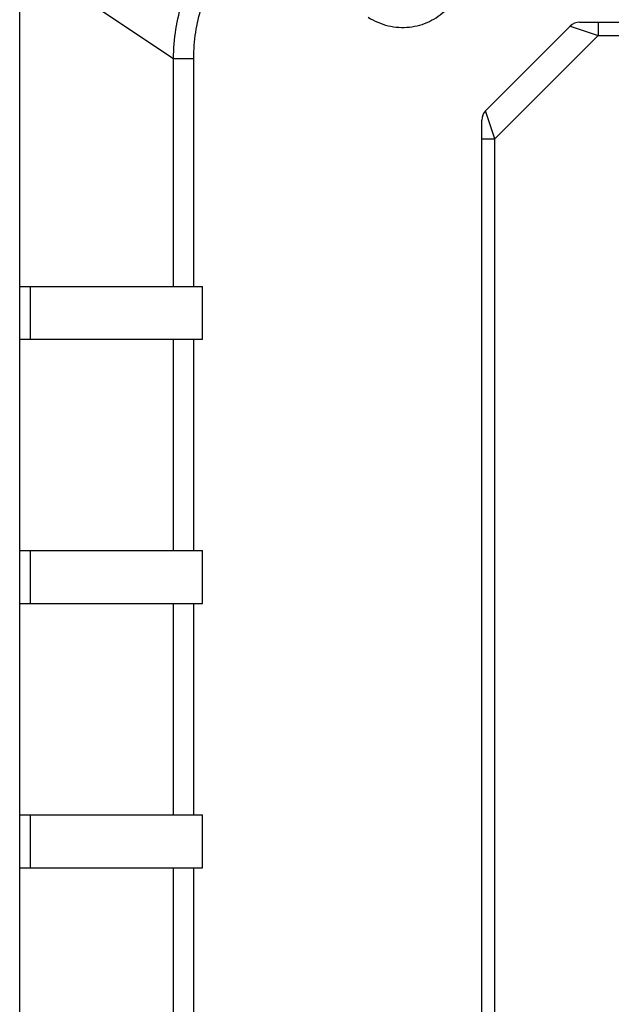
# Model space of a CAD drawing. Header units: millimetres. Extents: x 0 to 594, y 0 to 420.
# Tile 5 of 9: x 402 to 424, y 257 to 295. Entities that reach past the tile are written whole.
import ezdxf

# ---------------------------------------------------------------- set-up
doc = ezdxf.new("R2010")
doc.units = ezdxf.units.MM
doc.header["$LTSCALE"] = 32.67
doc.layers.add('00_COMPONENTS', color=7, linetype='CONTINUOUS')

msp = doc.modelspace()

# ---------------------------------------------------------------- linework, layer by layer
at = {"layer": '00_COMPONENTS', "color": 0}
for p, q in [((401.533, 297.037), (407.361, 293.152)), ((401.532, 250.133), (401.532, 296.92)), ((422.385, 294.38), (419.178, 291.173)), ((422.385, 294.38), (423.446, 294.027)), ((422.739, 294.527), (457.325, 294.527)), ((423.446, 294.527), (423.446, 294.027)), ((423.446, 294.027), (419.532, 290.113)), ((423.446, 294.027), (456.617, 294.027)), ((407.361, 284.527), (407.361, 293.152)), ((407.361, 293.152), (408.127, 293.152)), ((408.127, 284.527), (408.127, 293.152)), ((419.532, 290.113), (419.178, 291.173)), ((419.032, 256.234), (419.032, 290.82)), ((419.032, 290.113), (419.532, 290.113)), ((419.532, 256.941), (419.532, 290.113)), ((401.532, 284.527), (408.452, 284.527)), ((401.942, 282.527), (401.942, 284.527)), ((408.452, 282.527), (408.452, 284.527)), ((401.532, 282.527), (408.452, 282.527)), ((407.361, 274.527), (407.361, 282.527)), ((408.127, 274.527), (408.127, 282.527)), ((401.532, 274.527), (408.452, 274.527)), ((401.942, 272.527), (401.942, 274.527)), ((408.452, 272.527), (408.452, 274.527)), ((401.532, 272.527), (408.452, 272.527)), ((407.361, 264.527), (407.361, 272.527)), ((408.127, 264.527), (408.127, 272.527)), ((401.532, 264.527), (408.452, 264.527)), ((401.942, 262.527), (401.942, 264.527)), ((408.452, 262.527), (408.452, 264.527)), ((401.532, 262.527), (408.452, 262.527)), ((407.361, 253.902), (407.361, 262.527)), ((408.127, 253.902), (408.127, 262.527))]:
    msp.add_line(p, q, dxfattribs=at)
for centre, start, end in [((422.739, 294.027), 90, 135), ((419.532, 290.82), 135, 180)]:
    msp.add_arc(centre, 0.5, start, end, dxfattribs=at)
for points, knots in [([(407.361, 293.152), (407.363, 293.521), (407.421, 294.254), (407.672, 295.323), (408.077, 296.333), (408.444, 296.957), (408.649, 297.252)], [0, 0, 0, 0, 0.253605, 0.504159, 0.752594, 1, 1, 1, 1]), ([(408.127, 293.152), (408.127, 293.482), (408.176, 294.139), (408.396, 295.096), (408.756, 296.001), (409.083, 296.558), (409.267, 296.822)], [0, 0, 0, 0, 0.254029, 0.504648, 0.752899, 1, 1, 1, 1]), ([(414.73, 294.712), (414.846, 294.638), (415.09, 294.51), (415.482, 294.382), (415.886, 294.322), (416.29, 294.329), (416.682, 294.404), (417.051, 294.542), (417.386, 294.738), (417.584, 294.904), (417.674, 294.994)], [0, 0, 0, 0, 0.129285, 0.257996, 0.385598, 0.511712, 0.636143, 0.758892, 0.880159, 1, 1, 1, 1])]:
    msp.add_open_spline(points, degree=3, knots=knots, dxfattribs=at)

doc.saveas('drawing.dxf')
